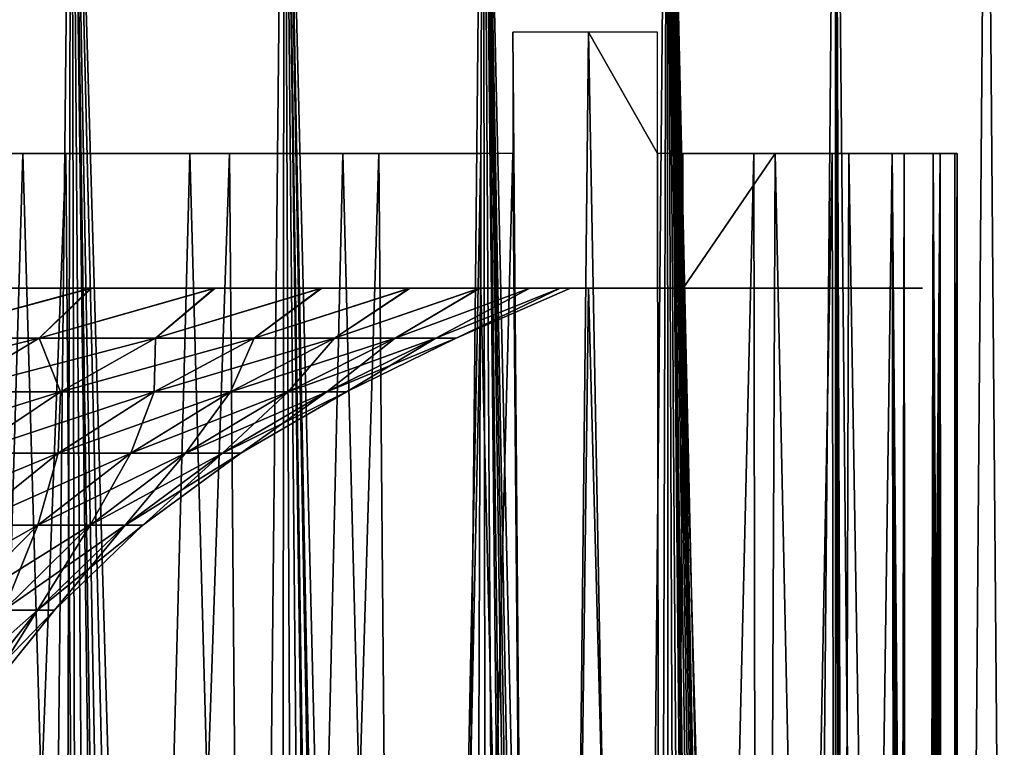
# Model space of a CAD drawing. Header units: millimetres. Extents: x -24 to 30, y -64 to 68.
# Tile 147 of 149: x 13.53 to 20.84, y 58.99 to 64.39. Entities that reach past the tile are written whole.
import ezdxf

# ---------------------------------------------------------------- set-up
doc = ezdxf.new("R2010")
doc.units = ezdxf.units.MM
doc.header["$LTSCALE"] = 52.148148
for name, color, linetype in [('1', 7, 'CONTINUOUS'), ('2', 7, 'CONTINUOUS'), ('64', 7, 'CONTINUOUS'), ('66', 7, 'CONTINUOUS'), ('7', 7, 'CONTINUOUS')]:
    doc.layers.add(name, color=color, linetype=linetype)

msp = doc.modelspace()

# ---------------------------------------------------------------- linework, layer by layer
at = {"layer": '1', "color": 253, "linetype": 'Continuous', "true_color": 0xaab4c3}
for points in [[(12.25, 68.2, -21.2176), (13.9176, 68.2, -20.1631), (13.2568, 5, -20.6035), (12.25, 68.2, -21.2176)], [(13.2568, 5, -20.6035), (13.9176, 68.2, -20.1631), (14.8484, 5, -19.4878), (13.2568, 5, -20.6035)], [(13.9176, 68.2, -20.1631), (15.4949, 68.2, -18.9778), (14.8484, 5, -19.4878), (13.9176, 68.2, -20.1631)], [(14.8484, 5, -19.4878), (15.4949, 68.2, -18.9778), (16.3464, 5, -18.2495), (14.8484, 5, -19.4878)], [(15.4949, 68.2, -18.9778), (16.9717, 68.2, -17.6695), (16.3464, 5, -18.2495), (15.4949, 68.2, -18.9778)], [(16.3464, 5, -18.2495), (16.9717, 68.2, -17.6695), (17.7416, 5, -16.8963), (16.3464, 5, -18.2495)], [(16.9717, 68.2, -17.6695), (18.3385, 68.2, -16.2465), (17.7416, 5, -16.8963), (16.9717, 68.2, -17.6695)], [(17.7416, 5, -16.8963), (18.3385, 68.2, -16.2465), (19.0252, 5, -15.4367), (17.7416, 5, -16.8963)], [(18.3385, 68.2, -16.2465), (19.5864, 68.2, -14.7182), (19.0252, 5, -15.4367), (18.3385, 68.2, -16.2465)], [(19.0252, 5, -15.4367), (19.5864, 68.2, -14.7182), (20.189, 5, -13.88), (19.0252, 5, -15.4367)], [(19.5864, 68.2, -14.7182), (20.7071, 68.2, -13.0944), (20.189, 5, -13.88), (19.5864, 68.2, -14.7182)], [(20.189, 5, -13.88), (20.7071, 68.2, -13.0944), (21.2257, 5, -12.236), (20.189, 5, -13.88)], [(20.7071, 68.2, -13.0944), (21.6937, 68.2, -11.3857), (21.2257, 5, -12.236), (20.7071, 68.2, -13.0944)]]:
    msp.add_3dface(points, dxfattribs=at)
at = {"layer": '2', "color": 253, "linetype": 'Continuous', "true_color": 0xaab4c3}
for points in [[(13.5094, 15.2379, 20.4388), (13.7704, 15.3298, 20.2639), (12.25, 68.2, 21.2176), (13.5094, 15.2379, 20.4388)], [(12.25, 68.2, 21.2176), (13.7704, 15.3298, 20.2639), (13.9176, 68.2, 20.1631), (12.25, 68.2, 21.2176)], [(13.7704, 15.3298, 20.2639), (14.0397, 15.4069, 20.0782), (13.9176, 68.2, 20.1631), (13.7704, 15.3298, 20.2639)], [(14.8908, 15.5406, 19.4554), (15.186, 15.55, 19.2259), (13.9176, 68.2, 20.1631), (14.8908, 15.5406, 19.4554)], [(15.186, 15.55, 19.2259), (15.454, 15.5423, 19.0112), (13.9176, 68.2, 20.1631), (15.186, 15.55, 19.2259)], [(14.6008, 15.5131, 19.674), (14.8908, 15.5406, 19.4554), (13.9176, 68.2, 20.1631), (14.6008, 15.5131, 19.674)], [(14.3168, 15.4683, 19.8816), (14.6008, 15.5131, 19.674), (13.9176, 68.2, 20.1631), (14.3168, 15.4683, 19.8816)], [(14.0397, 15.4069, 20.0782), (14.3168, 15.4683, 19.8816), (13.9176, 68.2, 20.1631), (14.0397, 15.4069, 20.0782)], [(13.9176, 68.2, 20.1631), (15.454, 15.5423, 19.0112), (15.4949, 68.2, 18.9778), (13.9176, 68.2, 20.1631)], [(15.454, 15.5423, 19.0112), (15.7229, 15.519, 18.7894), (15.4949, 68.2, 18.9778), (15.454, 15.5423, 19.0112)], [(16.5258, 15.3533, 18.0872), (16.7879, 15.266, 17.8442), (15.4949, 68.2, 18.9778), (16.5258, 15.3533, 18.0872)], [(15.4949, 68.2, 18.9778), (16.7879, 15.266, 17.8442), (16.9717, 68.2, 17.6695), (15.4949, 68.2, 18.9778)], [(16.4575, 15.3732, 18.1494), (16.5258, 15.3533, 18.0872), (15.4949, 68.2, 18.9778), (16.4575, 15.3732, 18.1494)], [(16.2599, 15.4246, 18.3267), (16.4575, 15.3732, 18.1494), (15.4949, 68.2, 18.9778), (16.2599, 15.4246, 18.3267)], [(15.9918, 15.4798, 18.5611), (16.2599, 15.4246, 18.3267), (15.4949, 68.2, 18.9778), (15.9918, 15.4798, 18.5611)], [(15.7229, 15.519, 18.7894), (15.9918, 15.4798, 18.5611), (15.4949, 68.2, 18.9778), (15.7229, 15.519, 18.7894)], [(16.7879, 15.266, 17.8442), (17.0444, 15.1633, 17.5994), (16.9717, 68.2, 17.6695), (16.7879, 15.266, 17.8442)], [(17.9791, 14.6182, 16.6434), (18.1829, 14.4553, 16.4204), (16.9717, 68.2, 17.6695), (17.9791, 14.6182, 16.6434)], [(16.9717, 68.2, 17.6695), (18.1829, 14.4553, 16.4204), (18.3385, 68.2, 16.2465), (16.9717, 68.2, 17.6695)], [(17.8657, 14.7008, 16.765), (17.9791, 14.6182, 16.6434), (16.9717, 68.2, 17.6695), (17.8657, 14.7008, 16.765)], [(17.7622, 14.7719, 16.8747), (17.8657, 14.7008, 16.765), (16.9717, 68.2, 17.6695), (17.7622, 14.7719, 16.8747)], [(17.5333, 14.9149, 17.1124), (17.7622, 14.7719, 16.8747), (16.9717, 68.2, 17.6695), (17.5333, 14.9149, 17.1124)], [(17.2935, 15.0458, 17.3547), (17.5333, 14.9149, 17.1124), (16.9717, 68.2, 17.6695), (17.2935, 15.0458, 17.3547)], [(17.0444, 15.1633, 17.5994), (17.2935, 15.0458, 17.3547), (16.9717, 68.2, 17.6695), (17.0444, 15.1633, 17.5994)], [(18.1829, 14.4553, 16.4204), (18.3729, 14.2853, 16.2076), (18.3385, 68.2, 16.2465), (18.1829, 14.4553, 16.4204)], [(19.4651, 12.6844, 14.8782), (19.5857, 12.3475, 14.7191), (18.3385, 68.2, 16.2465), (19.4651, 12.6844, 14.8782)], [(18.3385, 68.2, 16.2465), (19.5857, 12.3475, 14.7191), (19.5864, 68.2, 14.7182), (18.3385, 68.2, 16.2465)], [(19.3913, 12.8569, 14.9742), (19.4651, 12.6844, 14.8782), (18.3385, 68.2, 16.2465), (19.3913, 12.8569, 14.9742)], [(19.3075, 13.0319, 15.0821), (19.3913, 12.8569, 14.9742), (18.3385, 68.2, 16.2465), (19.3075, 13.0319, 15.0821)], [(19.2129, 13.2092, 15.2024), (19.3075, 13.0319, 15.0821), (18.3385, 68.2, 16.2465), (19.2129, 13.2092, 15.2024)], [(19.1066, 13.3886, 15.3358), (19.2129, 13.2092, 15.2024), (18.3385, 68.2, 16.2465), (19.1066, 13.3886, 15.3358)], [(18.9877, 13.5692, 15.4828), (19.1066, 13.3886, 15.3358), (18.3385, 68.2, 16.2465), (18.9877, 13.5692, 15.4828)], [(18.9705, 13.5939, 15.5039), (18.9877, 13.5692, 15.4828), (18.3385, 68.2, 16.2465), (18.9705, 13.5939, 15.5039)], [(18.8555, 13.7503, 15.6435), (18.9705, 13.5939, 15.5039), (18.3385, 68.2, 16.2465), (18.8555, 13.7503, 15.6435)], [(18.7093, 13.931, 15.8181), (18.8555, 13.7503, 15.6435), (18.3385, 68.2, 16.2465), (18.7093, 13.931, 15.8181)], [(18.5484, 14.1099, 16.0064), (18.7093, 13.931, 15.8181), (18.3385, 68.2, 16.2465), (18.5484, 14.1099, 16.0064)], [(18.3729, 14.2853, 16.2076), (18.5484, 14.1099, 16.0064), (18.3385, 68.2, 16.2465), (18.3729, 14.2853, 16.2076)], [(19.5857, 12.3475, 14.7191), (19.675, 12.0206, 14.5995), (19.5864, 68.2, 14.7182), (19.5857, 12.3475, 14.7191)], [(19.7756, 11.3877, 14.4629), (19.7917, 11.0756, 14.4408), (19.5864, 68.2, 14.7182), (19.7756, 11.3877, 14.4629)], [(19.7917, 11.0756, 14.4408), (20.189, 5, 13.88), (19.5864, 68.2, 14.7182), (19.7917, 11.0756, 14.4408)], [(19.7372, 11.7017, 14.5152), (19.7756, 11.3877, 14.4629), (19.5864, 68.2, 14.7182), (19.7372, 11.7017, 14.5152)], [(19.675, 12.0206, 14.5995), (19.7372, 11.7017, 14.5152), (19.5864, 68.2, 14.7182), (19.675, 12.0206, 14.5995)], [(19.5864, 68.2, 14.7182), (20.189, 5, 13.88), (20.7071, 68.2, 13.0944), (19.5864, 68.2, 14.7182)], [(20.189, 5, 13.88), (21.2257, 5, 12.236), (20.7071, 68.2, 13.0944), (20.189, 5, 13.88)], [(20.7071, 68.2, 13.0944), (21.2257, 5, 12.236), (21.6937, 68.2, 11.3857), (20.7071, 68.2, 13.0944)]]:
    msp.add_3dface(points, dxfattribs=at)
at = {"layer": '64', "linetype": 'Continuous'}
for points in [[(12.6905, 62.0306, 10.9964), (13.6783, 62.0306, 9.7403), (14.0677, 62.4, 10.6081), (12.6905, 62.0306, 10.9964)], [(13.0314, 62.4, 11.8582), (12.6905, 62.0306, 10.9964), (14.0677, 62.4, 10.6081), (13.0314, 62.4, 11.8582)], [(13.6783, 62.0306, -9.7403), (12.6905, 62.0306, -10.9964), (14.0596, 62.4, -10.6188), (13.6783, 62.0306, -9.7403)], [(14.0596, 62.4, -10.6188), (12.6905, 62.0306, -10.9964), (13.021, 62.4, -11.8696), (14.0596, 62.4, -10.6188)], [(13.6783, 62.0306, 9.7403), (14.5422, 62.0306, 8.396), (14.9848, 62.4, 9.2677), (13.6783, 62.0306, 9.7403)], [(14.0677, 62.4, 10.6081), (13.6783, 62.0306, 9.7403), (14.9848, 62.4, 9.2677), (14.0677, 62.4, 10.6081)], [(14.5422, 62.0306, -8.396), (13.6783, 62.0306, -9.7403), (14.9784, 62.4, -9.2781), (14.5422, 62.0306, -8.396)], [(14.9784, 62.4, -9.2781), (13.6783, 62.0306, -9.7403), (14.0596, 62.4, -10.6188), (14.9784, 62.4, -9.2781)], [(14.5422, 62.0306, 8.396), (15.2745, 62.0306, 6.9756), (15.7755, 62.4, 7.8465), (14.5422, 62.0306, 8.396)], [(14.9848, 62.4, 9.2677), (14.5422, 62.0306, 8.396), (15.7755, 62.4, 7.8465), (14.9848, 62.4, 9.2677)], [(15.2745, 62.0306, -6.9756), (14.5422, 62.0306, -8.396), (15.7702, 62.4, -7.8572), (15.2745, 62.0306, -6.9756)], [(15.7702, 62.4, -7.8572), (14.5422, 62.0306, -8.396), (14.9784, 62.4, -9.2781), (15.7702, 62.4, -7.8572)], [(15.2745, 62.0306, 6.9756), (15.8684, 62.0306, 5.4921), (16.431, 62.4, 6.3603), (15.2745, 62.0306, 6.9756)], [(15.7755, 62.4, 7.8465), (15.2745, 62.0306, 6.9756), (16.431, 62.4, 6.3603), (15.7755, 62.4, 7.8465)], [(15.8684, 62.0306, -5.4921), (15.2745, 62.0306, -6.9756), (16.4267, 62.4, -6.3712), (15.8684, 62.0306, -5.4921)], [(16.4267, 62.4, -6.3712), (15.2745, 62.0306, -6.9756), (15.7702, 62.4, -7.8572), (16.4267, 62.4, -6.3712)], [(15.8684, 62.0306, 5.4921), (16.3186, 62.0306, 3.9588), (16.9475, 62.4, 4.8183), (15.8684, 62.0306, 5.4921)], [(16.431, 62.4, 6.3603), (15.8684, 62.0306, 5.4921), (16.9475, 62.4, 4.8183), (16.431, 62.4, 6.3603)], [(16.3186, 62.0306, -3.9588), (15.8684, 62.0306, -5.4921), (16.9444, 62.4, -4.8292), (16.3186, 62.0306, -3.9588)], [(16.9444, 62.4, -4.8292), (15.8684, 62.0306, -5.4921), (16.4267, 62.4, -6.3712), (16.9444, 62.4, -4.8292)], [(16.3186, 62.0306, 3.9588), (16.621, 62.0306, 2.3897), (17.3199, 62.4, 3.233), (16.3186, 62.0306, 3.9588)], [(16.9475, 62.4, 4.8183), (16.3186, 62.0306, 3.9588), (17.3199, 62.4, 3.233), (16.9475, 62.4, 4.8183)], [(16.621, 62.0306, -2.3897), (16.3186, 62.0306, -3.9588), (17.3179, 62.4, -3.2434), (16.621, 62.0306, -2.3897)], [(17.3179, 62.4, -3.2434), (16.3186, 62.0306, -3.9588), (16.9444, 62.4, -4.8292), (17.3179, 62.4, -3.2434)], [(16.621, 62.0306, 2.3897), (16.7729, 62.0306, 0.799), (17.5442, 62.4, 1.6221), (16.621, 62.0306, 2.3897)], [(17.3199, 62.4, 3.233), (16.621, 62.0306, 2.3897), (17.5442, 62.4, 1.6221), (17.3199, 62.4, 3.233)], [(16.7729, 62.0306, -0.799), (16.621, 62.0306, -2.3897), (17.5433, 62.4, -1.6321), (16.7729, 62.0306, -0.799)], [(17.5433, 62.4, -1.6321), (16.621, 62.0306, -2.3897), (17.3179, 62.4, -3.2434), (17.5433, 62.4, -1.6321)], [(16.7729, 62.0306, 0.799), (16.7729, 62.0306, -0.799), (17.6192, 62.4, -0.0048), (16.7729, 62.0306, 0.799)], [(17.5442, 62.4, 1.6221), (16.7729, 62.0306, 0.799), (17.6192, 62.4, -0.0048), (17.5442, 62.4, 1.6221)], [(17.6192, 62.4, -0.0048), (16.7729, 62.0306, -0.799), (17.5433, 62.4, -1.6321), (17.6192, 62.4, -0.0048)], [(13.0135, 61.6315, -9.2668), (12.0737, 61.6315, -10.4619), (13.6783, 62.0306, -9.7403), (13.0135, 61.6315, -9.2668)], [(13.6783, 62.0306, -9.7403), (12.0737, 61.6315, -10.4619), (12.6905, 62.0306, -10.9964), (13.6783, 62.0306, -9.7403)], [(12.6905, 62.0306, 10.9964), (13.0135, 61.6315, 9.2668), (13.6783, 62.0306, 9.7403), (12.6905, 62.0306, 10.9964)], [(13.0135, 61.6315, 9.2668), (13.8354, 61.6315, 7.9879), (13.6783, 62.0306, 9.7403), (13.0135, 61.6315, 9.2668)], [(13.8354, 61.6315, -7.9879), (13.0135, 61.6315, -9.2668), (14.5422, 62.0306, -8.396), (13.8354, 61.6315, -7.9879)], [(14.5422, 62.0306, -8.396), (13.0135, 61.6315, -9.2668), (13.6783, 62.0306, -9.7403), (14.5422, 62.0306, -8.396)], [(13.6783, 62.0306, 9.7403), (13.8354, 61.6315, 7.9879), (14.5422, 62.0306, 8.396), (13.6783, 62.0306, 9.7403)], [(13.8354, 61.6315, 7.9879), (14.5321, 61.6315, 6.6366), (14.5422, 62.0306, 8.396), (13.8354, 61.6315, 7.9879)], [(14.5321, 61.6315, -6.6366), (13.8354, 61.6315, -7.9879), (15.2745, 62.0306, -6.9756), (14.5321, 61.6315, -6.6366)], [(15.2745, 62.0306, -6.9756), (13.8354, 61.6315, -7.9879), (14.5422, 62.0306, -8.396), (15.2745, 62.0306, -6.9756)], [(14.5321, 61.6315, 6.6366), (15.0971, 61.6315, 5.2252), (15.2745, 62.0306, 6.9756), (14.5321, 61.6315, 6.6366)], [(14.5422, 62.0306, 8.396), (14.5321, 61.6315, 6.6366), (15.2745, 62.0306, 6.9756), (14.5422, 62.0306, 8.396)], [(15.0971, 61.6315, -5.2252), (14.5321, 61.6315, -6.6366), (15.8684, 62.0306, -5.4921), (15.0971, 61.6315, -5.2252)], [(15.8684, 62.0306, -5.4921), (14.5321, 61.6315, -6.6366), (15.2745, 62.0306, -6.9756), (15.8684, 62.0306, -5.4921)], [(15.0971, 61.6315, 5.2252), (15.5254, 61.6315, 3.7664), (15.8684, 62.0306, 5.4921), (15.0971, 61.6315, 5.2252)], [(15.2745, 62.0306, 6.9756), (15.0971, 61.6315, 5.2252), (15.8684, 62.0306, 5.4921), (15.2745, 62.0306, 6.9756)], [(15.5254, 61.6315, -3.7664), (15.0971, 61.6315, -5.2252), (16.3186, 62.0306, -3.9588), (15.5254, 61.6315, -3.7664)], [(16.3186, 62.0306, -3.9588), (15.0971, 61.6315, -5.2252), (15.8684, 62.0306, -5.4921), (16.3186, 62.0306, -3.9588)], [(15.5254, 61.6315, 3.7664), (15.8131, 61.6315, 2.2736), (16.3186, 62.0306, 3.9588), (15.5254, 61.6315, 3.7664)], [(15.8684, 62.0306, 5.4921), (15.5254, 61.6315, 3.7664), (16.3186, 62.0306, 3.9588), (15.8684, 62.0306, 5.4921)], [(15.8131, 61.6315, -2.2736), (15.5254, 61.6315, -3.7664), (16.621, 62.0306, -2.3897), (15.8131, 61.6315, -2.2736)], [(16.621, 62.0306, -2.3897), (15.5254, 61.6315, -3.7664), (16.3186, 62.0306, -3.9588), (16.621, 62.0306, -2.3897)], [(15.8131, 61.6315, 2.2736), (15.9577, 61.6315, 0.7602), (16.621, 62.0306, 2.3897), (15.8131, 61.6315, 2.2736)], [(16.3186, 62.0306, 3.9588), (15.8131, 61.6315, 2.2736), (16.621, 62.0306, 2.3897), (16.3186, 62.0306, 3.9588)], [(15.9577, 61.6315, -0.7602), (15.8131, 61.6315, -2.2736), (16.7729, 62.0306, -0.799), (15.9577, 61.6315, -0.7602)], [(16.7729, 62.0306, -0.799), (15.8131, 61.6315, -2.2736), (16.621, 62.0306, -2.3897), (16.7729, 62.0306, -0.799)], [(15.9577, 61.6315, 0.7602), (15.9577, 61.6315, -0.7602), (16.7729, 62.0306, 0.799), (15.9577, 61.6315, 0.7602)], [(16.621, 62.0306, 2.3897), (15.9577, 61.6315, 0.7602), (16.7729, 62.0306, 0.799), (16.621, 62.0306, 2.3897)], [(16.7729, 62.0306, 0.799), (15.9577, 61.6315, -0.7602), (16.7729, 62.0306, -0.799), (16.7729, 62.0306, 0.799)], [(13.1572, 61.1775, -7.5963), (12.3755, 61.1775, -8.8126), (13.8354, 61.6315, -7.9879), (13.1572, 61.1775, -7.5963)], [(13.8354, 61.6315, -7.9879), (12.3755, 61.1775, -8.8126), (13.0135, 61.6315, -9.2668), (13.8354, 61.6315, -7.9879)], [(13.0135, 61.6315, 9.2668), (13.1572, 61.1775, 7.5963), (13.8354, 61.6315, 7.9879), (13.0135, 61.6315, 9.2668)], [(13.1572, 61.1775, 7.5963), (13.8196, 61.1775, 6.3112), (13.8354, 61.6315, 7.9879), (13.1572, 61.1775, 7.5963)], [(13.8196, 61.1775, -6.3112), (13.1572, 61.1775, -7.5963), (14.5321, 61.6315, -6.6366), (13.8196, 61.1775, -6.3112)], [(14.5321, 61.6315, -6.6366), (13.1572, 61.1775, -7.5963), (13.8354, 61.6315, -7.9879), (14.5321, 61.6315, -6.6366)], [(13.8196, 61.1775, 6.3112), (14.357, 61.1775, 4.969), (14.5321, 61.6315, 6.6366), (13.8196, 61.1775, 6.3112)], [(13.8354, 61.6315, 7.9879), (13.8196, 61.1775, 6.3112), (14.5321, 61.6315, 6.6366), (13.8354, 61.6315, 7.9879)], [(14.357, 61.1775, -4.969), (13.8196, 61.1775, -6.3112), (15.0971, 61.6315, -5.2252), (14.357, 61.1775, -4.969)], [(15.0971, 61.6315, -5.2252), (13.8196, 61.1775, -6.3112), (14.5321, 61.6315, -6.6366), (15.0971, 61.6315, -5.2252)], [(14.357, 61.1775, 4.969), (14.7643, 61.1775, 3.5818), (15.0971, 61.6315, 5.2252), (14.357, 61.1775, 4.969)], [(14.5321, 61.6315, 6.6366), (14.357, 61.1775, 4.969), (15.0971, 61.6315, 5.2252), (14.5321, 61.6315, 6.6366)], [(14.7643, 61.1775, -3.5818), (14.357, 61.1775, -4.969), (15.5254, 61.6315, -3.7664), (14.7643, 61.1775, -3.5818)], [(15.5254, 61.6315, -3.7664), (14.357, 61.1775, -4.969), (15.0971, 61.6315, -5.2252), (15.5254, 61.6315, -3.7664)], [(14.7643, 61.1775, 3.5818), (15.0379, 61.1775, 2.1621), (15.5254, 61.6315, 3.7664), (14.7643, 61.1775, 3.5818)], [(15.0971, 61.6315, 5.2252), (14.7643, 61.1775, 3.5818), (15.5254, 61.6315, 3.7664), (15.0971, 61.6315, 5.2252)], [(15.0379, 61.1775, -2.1621), (14.7643, 61.1775, -3.5818), (15.8131, 61.6315, -2.2736), (15.0379, 61.1775, -2.1621)], [(15.8131, 61.6315, -2.2736), (14.7643, 61.1775, -3.5818), (15.5254, 61.6315, -3.7664), (15.8131, 61.6315, -2.2736)], [(15.0379, 61.1775, 2.1621), (15.1754, 61.1775, 0.7229), (15.8131, 61.6315, 2.2736), (15.0379, 61.1775, 2.1621)], [(15.5254, 61.6315, 3.7664), (15.0379, 61.1775, 2.1621), (15.8131, 61.6315, 2.2736), (15.5254, 61.6315, 3.7664)], [(15.1754, 61.1775, -0.7229), (15.0379, 61.1775, -2.1621), (15.9577, 61.6315, -0.7602), (15.1754, 61.1775, -0.7229)], [(15.9577, 61.6315, -0.7602), (15.0379, 61.1775, -2.1621), (15.8131, 61.6315, -2.2736), (15.9577, 61.6315, -0.7602)], [(15.1754, 61.1775, 0.7229), (15.1754, 61.1775, -0.7229), (15.9577, 61.6315, 0.7602), (15.1754, 61.1775, 0.7229)], [(15.8131, 61.6315, 2.2736), (15.1754, 61.1775, 0.7229), (15.9577, 61.6315, 0.7602), (15.8131, 61.6315, 2.2736)], [(15.9577, 61.6315, 0.7602), (15.1754, 61.1775, -0.7229), (15.9577, 61.6315, -0.7602), (15.9577, 61.6315, 0.7602)], [(13.1563, 60.6431, -6.0083), (12.5256, 60.6431, -7.2317), (13.8196, 61.1775, -6.3112), (13.1563, 60.6431, -6.0083)], [(13.8196, 61.1775, -6.3112), (12.5256, 60.6431, -7.2317), (13.1572, 61.1775, -7.5963), (13.8196, 61.1775, -6.3112)], [(13.1563, 60.6431, 6.0083), (13.6679, 60.6431, 4.7305), (13.8196, 61.1775, 6.3112), (13.1563, 60.6431, 6.0083)], [(13.1572, 61.1775, 7.5963), (13.1563, 60.6431, 6.0083), (13.8196, 61.1775, 6.3112), (13.1572, 61.1775, 7.5963)], [(13.6679, 60.6431, -4.7305), (13.1563, 60.6431, -6.0083), (14.357, 61.1775, -4.969), (13.6679, 60.6431, -4.7305)], [(14.357, 61.1775, -4.969), (13.1563, 60.6431, -6.0083), (13.8196, 61.1775, -6.3112), (14.357, 61.1775, -4.969)], [(13.6679, 60.6431, 4.7305), (14.0556, 60.6431, 3.4099), (14.357, 61.1775, 4.969), (13.6679, 60.6431, 4.7305)], [(13.8196, 61.1775, 6.3112), (13.6679, 60.6431, 4.7305), (14.357, 61.1775, 4.969), (13.8196, 61.1775, 6.3112)], [(14.0556, 60.6431, -3.4099), (13.6679, 60.6431, -4.7305), (14.7643, 61.1775, -3.5818), (14.0556, 60.6431, -3.4099)], [(14.7643, 61.1775, -3.5818), (13.6679, 60.6431, -4.7305), (14.357, 61.1775, -4.969), (14.7643, 61.1775, -3.5818)], [(14.0556, 60.6431, 3.4099), (14.3161, 60.6431, 2.0583), (14.7643, 61.1775, 3.5818), (14.0556, 60.6431, 3.4099)], [(14.357, 61.1775, 4.969), (14.0556, 60.6431, 3.4099), (14.7643, 61.1775, 3.5818), (14.357, 61.1775, 4.969)], [(14.3161, 60.6431, -2.0583), (14.0556, 60.6431, -3.4099), (15.0379, 61.1775, -2.1621), (14.3161, 60.6431, -2.0583)], [(15.0379, 61.1775, -2.1621), (14.0556, 60.6431, -3.4099), (14.7643, 61.1775, -3.5818), (15.0379, 61.1775, -2.1621)], [(14.3161, 60.6431, 2.0583), (14.447, 60.6431, 0.6882), (15.0379, 61.1775, 2.1621), (14.3161, 60.6431, 2.0583)], [(14.7643, 61.1775, 3.5818), (14.3161, 60.6431, 2.0583), (15.0379, 61.1775, 2.1621), (14.7643, 61.1775, 3.5818)], [(14.447, 60.6431, -0.6882), (14.3161, 60.6431, -2.0583), (15.1754, 61.1775, -0.7229), (14.447, 60.6431, -0.6882)], [(15.1754, 61.1775, -0.7229), (14.3161, 60.6431, -2.0583), (15.0379, 61.1775, -2.1621), (15.1754, 61.1775, -0.7229)], [(14.447, 60.6431, 0.6882), (14.447, 60.6431, -0.6882), (15.1754, 61.1775, 0.7229), (14.447, 60.6431, 0.6882)], [(15.0379, 61.1775, 2.1621), (14.447, 60.6431, 0.6882), (15.1754, 61.1775, 0.7229), (15.0379, 61.1775, 2.1621)], [(15.1754, 61.1775, 0.7229), (14.447, 60.6431, -0.6882), (15.1754, 61.1775, -0.7229), (15.1754, 61.1775, 0.7229)], [(13.0469, 60.0121, -4.5156), (12.5586, 60.0121, -5.7353), (13.6679, 60.6431, -4.7305), (13.0469, 60.0121, -4.5156)], [(13.6679, 60.6431, -4.7305), (12.5586, 60.0121, -5.7353), (13.1563, 60.6431, -6.0083), (13.6679, 60.6431, -4.7305)], [(13.0469, 60.0121, 4.5156), (13.4171, 60.0121, 3.2549), (13.6679, 60.6431, 4.7305), (13.0469, 60.0121, 4.5156)], [(13.1563, 60.6431, 6.0083), (13.0469, 60.0121, 4.5156), (13.6679, 60.6431, 4.7305), (13.1563, 60.6431, 6.0083)], [(13.4171, 60.0121, -3.2549), (13.0469, 60.0121, -4.5156), (14.0556, 60.6431, -3.4099), (13.4171, 60.0121, -3.2549)], [(14.0556, 60.6431, -3.4099), (13.0469, 60.0121, -4.5156), (13.6679, 60.6431, -4.7305), (14.0556, 60.6431, -3.4099)], [(13.4171, 60.0121, 3.2549), (13.6657, 60.0121, 1.9648), (14.0556, 60.6431, 3.4099), (13.4171, 60.0121, 3.2549)], [(13.6679, 60.6431, 4.7305), (13.4171, 60.0121, 3.2549), (14.0556, 60.6431, 3.4099), (13.6679, 60.6431, 4.7305)], [(13.6657, 60.0121, -1.9648), (13.4171, 60.0121, -3.2549), (14.3161, 60.6431, -2.0583), (13.6657, 60.0121, -1.9648)], [(14.3161, 60.6431, -2.0583), (13.4171, 60.0121, -3.2549), (14.0556, 60.6431, -3.4099), (14.3161, 60.6431, -2.0583)], [(13.6657, 60.0121, 1.9648), (13.7906, 60.0121, 0.6569), (14.3161, 60.6431, 2.0583), (13.6657, 60.0121, 1.9648)], [(14.0556, 60.6431, 3.4099), (13.6657, 60.0121, 1.9648), (14.3161, 60.6431, 2.0583), (14.0556, 60.6431, 3.4099)], [(13.7906, 60.0121, -0.6569), (13.6657, 60.0121, -1.9648), (14.447, 60.6431, -0.6882), (13.7906, 60.0121, -0.6569)], [(14.447, 60.6431, -0.6882), (13.6657, 60.0121, -1.9648), (14.3161, 60.6431, -2.0583), (14.447, 60.6431, -0.6882)], [(13.7906, 60.0121, 0.6569), (13.7906, 60.0121, -0.6569), (14.447, 60.6431, 0.6882), (13.7906, 60.0121, 0.6569)], [(14.3161, 60.6431, 2.0583), (13.7906, 60.0121, 0.6569), (14.447, 60.6431, 0.6882), (14.3161, 60.6431, 2.0583)], [(14.447, 60.6431, 0.6882), (13.7906, 60.0121, -0.6569), (14.447, 60.6431, -0.6882), (14.447, 60.6431, 0.6882)], [(13.0962, 59.2961, -1.883), (12.858, 59.2961, -3.1193), (13.6657, 60.0121, -1.9648), (13.0962, 59.2961, -1.883)], [(13.6657, 60.0121, -1.9648), (12.858, 59.2961, -3.1193), (13.4171, 60.0121, -3.2549), (13.6657, 60.0121, -1.9648)], [(13.0962, 59.2961, 1.883), (13.2159, 59.2961, 0.6296), (13.6657, 60.0121, 1.9648), (13.0962, 59.2961, 1.883)], [(13.4171, 60.0121, 3.2549), (13.0962, 59.2961, 1.883), (13.6657, 60.0121, 1.9648), (13.4171, 60.0121, 3.2549)], [(13.2159, 59.2961, -0.6296), (13.0962, 59.2961, -1.883), (13.7906, 60.0121, -0.6569), (13.2159, 59.2961, -0.6296)], [(13.7906, 60.0121, -0.6569), (13.0962, 59.2961, -1.883), (13.6657, 60.0121, -1.9648), (13.7906, 60.0121, -0.6569)], [(13.2159, 59.2961, 0.6296), (13.2159, 59.2961, -0.6296), (13.7906, 60.0121, 0.6569), (13.2159, 59.2961, 0.6296)], [(13.6657, 60.0121, 1.9648), (13.2159, 59.2961, 0.6296), (13.7906, 60.0121, 0.6569), (13.6657, 60.0121, 1.9648)], [(13.7906, 60.0121, 0.6569), (13.2159, 59.2961, -0.6296), (13.7906, 60.0121, -0.6569), (13.7906, 60.0121, 0.6569)]]:
    msp.add_3dface(points, dxfattribs=at)
at = {"layer": '66', "linetype": 'Continuous'}
for points in [[(9.2755, 62.4, -14.9801), (7.8565, 62.4, -15.7706), (13.6765, 62.4, -14.9336), (9.2755, 62.4, -14.9801)], [(13.6765, 62.4, -14.9336), (7.8565, 62.4, -15.7706), (12.3261, 62.4, -16.0662), (13.6765, 62.4, -14.9336)], [(10.6169, 62.4, -14.0609), (9.2755, 62.4, -14.9801), (13.6765, 62.4, -14.9336), (10.6169, 62.4, -14.0609)], [(9.293, 62.4, 14.9692), (10.6329, 62.4, 14.0488), (13.8324, 62.4, 14.7894), (9.293, 62.4, 14.9692)], [(12.5494, 62.4, 15.8925), (9.293, 62.4, 14.9692), (13.8324, 62.4, 14.7894), (12.5494, 62.4, 15.8925)], [(11.8688, 62.4, -13.0217), (10.6169, 62.4, -14.0609), (14.9252, 62.4, -13.6857), (11.8688, 62.4, -13.0217)], [(14.9252, 62.4, -13.6857), (10.6169, 62.4, -14.0609), (13.6765, 62.4, -14.9336), (14.9252, 62.4, -13.6857)], [(10.6329, 62.4, 14.0488), (11.8823, 62.4, 13.0094), (15.0186, 62.4, 13.583), (10.6329, 62.4, 14.0488)], [(13.8324, 62.4, 14.7894), (10.6329, 62.4, 14.0488), (15.0186, 62.4, 13.583), (13.8324, 62.4, 14.7894)], [(13.021, 62.4, -11.8696), (11.8688, 62.4, -13.0217), (16.059, 62.4, -12.3355), (13.021, 62.4, -11.8696)], [(16.059, 62.4, -12.3355), (11.8688, 62.4, -13.0217), (14.9252, 62.4, -13.6857), (16.059, 62.4, -12.3355)], [(11.8823, 62.4, 13.0094), (13.0314, 62.4, 11.8582), (16.0983, 62.4, 12.2843), (11.8823, 62.4, 13.0094)], [(15.0186, 62.4, 13.583), (11.8823, 62.4, 13.0094), (16.0983, 62.4, 12.2843), (15.0186, 62.4, 13.583)], [(14.0596, 62.4, -10.6188), (13.021, 62.4, -11.8696), (17.0714, 62.4, -10.8916), (14.0596, 62.4, -10.6188)], [(17.0714, 62.4, -10.8916), (13.021, 62.4, -11.8696), (16.059, 62.4, -12.3355), (17.0714, 62.4, -10.8916)], [(13.0314, 62.4, 11.8582), (14.0677, 62.4, 10.6081), (17.0685, 62.4, 10.8964), (13.0314, 62.4, 11.8582)], [(16.0983, 62.4, 12.2843), (13.0314, 62.4, 11.8582), (17.0685, 62.4, 10.8964), (16.0983, 62.4, 12.2843)], [(14.9784, 62.4, -9.2781), (14.0596, 62.4, -10.6188), (17.9558, 62.4, -9.3622), (14.9784, 62.4, -9.2781)], [(17.9558, 62.4, -9.3622), (14.0596, 62.4, -10.6188), (17.0714, 62.4, -10.8916), (17.9558, 62.4, -9.3622)], [(14.0677, 62.4, 10.6081), (14.9848, 62.4, 9.2677), (18.7205, 62.4, 10.5732), (14.0677, 62.4, 10.6081)], [(17.0685, 62.4, 10.8964), (14.0677, 62.4, 10.6081), (18.6195, 62.4, 10.75), (17.0685, 62.4, 10.8964)], [(18.6195, 62.4, 10.75), (14.0677, 62.4, 10.6081), (18.7205, 62.4, 10.5732), (18.6195, 62.4, 10.75)], [(15.7702, 62.4, -7.8572), (14.9784, 62.4, -9.2781), (18.7029, 62.4, -7.7625), (15.7702, 62.4, -7.8572)], [(18.7029, 62.4, -7.7625), (14.9784, 62.4, -9.2781), (17.9558, 62.4, -9.3622), (18.7029, 62.4, -7.7625)], [(14.9848, 62.4, 9.2677), (15.7755, 62.4, 7.8465), (17.9686, 62.4, 9.3376), (14.9848, 62.4, 9.2677)], [(18.7205, 62.4, 10.5732), (14.9848, 62.4, 9.2677), (18.8198, 62.4, 10.3954), (18.7205, 62.4, 10.5732)], [(18.8198, 62.4, 10.3954), (14.9848, 62.4, 9.2677), (18.8625, 62.4, 10.2922), (18.8198, 62.4, 10.3954)], [(18.8625, 62.4, 10.2922), (14.9848, 62.4, 9.2677), (18.8811, 62.4, 10.1839), (18.8625, 62.4, 10.2922)], [(18.8811, 62.4, 10.1839), (14.9848, 62.4, 9.2677), (18.8757, 62.4, 10.0738), (18.8811, 62.4, 10.1839)], [(18.8757, 62.4, 10.0738), (14.9848, 62.4, 9.2677), (18.846, 62.4, 9.9672), (18.8757, 62.4, 10.0738)], [(18.846, 62.4, 9.9672), (14.9848, 62.4, 9.2677), (18.7938, 62.4, 9.8701), (18.846, 62.4, 9.9672)], [(18.7938, 62.4, 9.8701), (14.9848, 62.4, 9.2677), (18.722, 62.4, 9.787), (18.7938, 62.4, 9.8701)], [(18.722, 62.4, 9.787), (14.9848, 62.4, 9.2677), (18.6321, 62.4, 9.7207), (18.722, 62.4, 9.787)], [(18.6321, 62.4, 9.7207), (14.9848, 62.4, 9.2677), (17.9686, 62.4, 9.3376), (18.6321, 62.4, 9.7207)], [(16.4267, 62.4, -6.3712), (15.7702, 62.4, -7.8572), (18.7029, 62.4, -7.7625), (16.4267, 62.4, -6.3712)], [(15.7755, 62.4, 7.8465), (16.431, 62.4, 6.3603), (18.7152, 62.4, 7.733), (15.7755, 62.4, 7.8465)], [(17.9686, 62.4, 9.3376), (15.7755, 62.4, 7.8465), (18.7152, 62.4, 7.733), (17.9686, 62.4, 9.3376)], [(16.9444, 62.4, -4.8292), (16.4267, 62.4, -6.3712), (19.3085, 62.4, -6.1025), (16.9444, 62.4, -4.8292)], [(19.3085, 62.4, -6.1025), (16.4267, 62.4, -6.3712), (18.7029, 62.4, -7.7625), (19.3085, 62.4, -6.1025)], [(16.431, 62.4, 6.3603), (16.9475, 62.4, 4.8183), (19.3171, 62.4, 6.0754), (16.431, 62.4, 6.3603)], [(18.7152, 62.4, 7.733), (16.431, 62.4, 6.3603), (19.3171, 62.4, 6.0754), (18.7152, 62.4, 7.733)], [(17.3179, 62.4, -3.2434), (16.9444, 62.4, -4.8292), (19.7677, 62.4, -4.3927), (17.3179, 62.4, -3.2434)], [(19.7677, 62.4, -4.3927), (16.9444, 62.4, -4.8292), (19.3085, 62.4, -6.1025), (19.7677, 62.4, -4.3927)], [(16.9475, 62.4, 4.8183), (17.3199, 62.4, 3.233), (19.7732, 62.4, 4.3683), (16.9475, 62.4, 4.8183)], [(19.3171, 62.4, 6.0754), (16.9475, 62.4, 4.8183), (19.7732, 62.4, 4.3683), (19.3171, 62.4, 6.0754)], [(17.7321, 62.4, 11.2795), (17.0685, 62.4, 10.8964), (18.2577, 62.4, 11.2635), (17.7321, 62.4, 11.2795)], [(18.2577, 62.4, 11.2635), (17.0685, 62.4, 10.8964), (18.3421, 62.4, 11.1932), (18.2577, 62.4, 11.2635)], [(18.3421, 62.4, 11.1932), (17.0685, 62.4, 10.8964), (18.4102, 62.4, 11.1047), (18.3421, 62.4, 11.1932)], [(18.4102, 62.4, 11.1047), (17.0685, 62.4, 10.8964), (18.5157, 62.4, 10.9279), (18.4102, 62.4, 11.1047)], [(18.5157, 62.4, 10.9279), (17.0685, 62.4, 10.8964), (18.6195, 62.4, 10.75), (18.5157, 62.4, 10.9279)], [(17.5433, 62.4, -1.6321), (17.3179, 62.4, -3.2434), (20.0754, 62.4, -2.6519), (17.5433, 62.4, -1.6321)], [(20.0754, 62.4, -2.6519), (17.3179, 62.4, -3.2434), (19.7677, 62.4, -4.3927), (20.0754, 62.4, -2.6519)], [(17.3199, 62.4, 3.233), (17.5442, 62.4, 1.6221), (20.0784, 62.4, 2.6296), (17.3199, 62.4, 3.233)], [(19.7732, 62.4, 4.3683), (17.3199, 62.4, 3.233), (20.0784, 62.4, 2.6296), (19.7732, 62.4, 4.3683)], [(17.6192, 62.4, -0.0048), (17.5433, 62.4, -1.6321), (20.2304, 62.4, -0.8917), (17.6192, 62.4, -0.0048)], [(20.2304, 62.4, -0.8917), (17.5433, 62.4, -1.6321), (20.0754, 62.4, -2.6519), (20.2304, 62.4, -0.8917)], [(17.5442, 62.4, 1.6221), (17.6192, 62.4, -0.0048), (20.2311, 62.4, 0.8731), (17.5442, 62.4, 1.6221)], [(20.0784, 62.4, 2.6296), (17.5442, 62.4, 1.6221), (20.2311, 62.4, 0.8731), (20.0784, 62.4, 2.6296)], [(20.2311, 62.4, 0.8731), (17.6192, 62.4, -0.0048), (20.2304, 62.4, -0.8917), (20.2311, 62.4, 0.8731)], [(17.8344, 62.4, 11.3241), (17.7321, 62.4, 11.2795), (18.1597, 62.4, 11.3138), (17.8344, 62.4, 11.3241)], [(18.1597, 62.4, 11.3138), (17.7321, 62.4, 11.2795), (18.2577, 62.4, 11.2635), (18.1597, 62.4, 11.3138)], [(17.9423, 62.4, 11.3448), (17.8344, 62.4, 11.3241), (18.0525, 62.4, 11.3415), (17.9423, 62.4, 11.3448)], [(18.0525, 62.4, 11.3415), (17.8344, 62.4, 11.3241), (18.1597, 62.4, 11.3138), (18.0525, 62.4, 11.3415)]]:
    msp.add_3dface(points, dxfattribs=at)
at = {"layer": '7', "color": 253, "linetype": 'Continuous', "true_color": 0xaab4c3}
for points in [[(17.1927, 63.4, -11.1651), (17.4366, 34.7, -10.7803), (17.1927, 64.3, -11.1651), (17.1927, 63.4, -11.1651)], [(17.1927, 64.3, -11.1651), (17.4366, 34.7, -10.7803), (17.7535, 64.3, -10.25), (17.1927, 64.3, -11.1651)], [(17.4366, 34.7, -10.7803), (18.2988, 34.7, -9.2414), (17.7535, 64.3, -10.25), (17.4366, 34.7, -10.7803)], [(17.7535, 64.3, -10.25), (18.2988, 34.7, -9.2414), (18.2656, 63.4, -9.3068), (17.7535, 64.3, -10.25)], [(18.2656, 64.3, -9.3068), (17.7535, 64.3, -10.25), (18.2656, 63.4, -9.3068), (18.2656, 64.3, -9.3068)], [(13.5577, 63.4, 15.3766), (12.9011, 41, 15.9315), (12.2233, 63.4, 16.4572), (13.5577, 63.4, 15.3766)], [(12.5642, 63.4, -16.1985), (12.7745, 34.7, -16.0332), (13.8757, 63.4, -15.0903), (12.5642, 63.4, -16.1985)], [(12.7745, 34.7, -16.0332), (14.1056, 34.7, -14.8756), (13.8757, 63.4, -15.0903), (12.7745, 34.7, -16.0332)], [(14.2083, 41, 14.7775), (12.9011, 41, 15.9315), (13.5577, 63.4, 15.3766), (14.2083, 41, 14.7775)], [(14.7969, 63.4, 14.1881), (14.2083, 41, 14.7775), (13.5577, 63.4, 15.3766), (14.7969, 63.4, 14.1881)], [(13.8757, 63.4, -15.0903), (14.1056, 34.7, -14.8756), (15.0898, 63.4, -13.8762), (13.8757, 63.4, -15.0903)], [(14.1056, 34.7, -14.8756), (15.3322, 34.7, -13.6079), (15.0898, 63.4, -13.8762), (14.1056, 34.7, -14.8756)], [(15.4127, 41, 13.5166), (14.2083, 41, 14.7775), (14.7969, 63.4, 14.1881), (15.4127, 41, 13.5166)], [(15.9323, 63.4, 12.9001), (15.4127, 41, 13.5166), (14.7969, 63.4, 14.1881), (15.9323, 63.4, 12.9001)], [(15.0898, 63.4, -13.8762), (15.3322, 34.7, -13.6079), (16.1981, 63.4, -12.5647), (15.0898, 63.4, -13.8762)], [(15.3322, 34.7, -13.6079), (16.4453, 34.7, -12.2394), (16.1981, 63.4, -12.5647), (15.3322, 34.7, -13.6079)], [(16.5056, 41, 12.1579), (15.4127, 41, 13.5166), (15.9323, 63.4, 12.9001), (16.5056, 41, 12.1579)], [(16.9559, 63.4, 11.5216), (16.5056, 41, 12.1579), (15.9323, 63.4, 12.9001), (16.9559, 63.4, 11.5216)], [(16.1981, 63.4, -12.5647), (16.4453, 34.7, -12.2394), (17.1927, 63.4, -11.1651), (16.1981, 63.4, -12.5647)], [(16.4453, 34.7, -12.2394), (17.4366, 34.7, -10.7803), (17.1927, 63.4, -11.1651), (16.4453, 34.7, -12.2394)], [(16.9559, 62.4, 11.5216), (16.5056, 41, 12.1579), (16.9559, 63.4, 11.5216), (16.9559, 62.4, 11.5216)], [(18.2656, 63.4, -9.3068), (18.2988, 34.7, -9.2414), (18.9804, 63.4, -7.7456), (18.2656, 63.4, -9.3068)], [(18.2988, 34.7, -9.2414), (19.0255, 34.7, -7.6341), (18.9804, 63.4, -7.7456), (18.2988, 34.7, -9.2414)], [(19.1379, 63.4, 7.3477), (19.0406, 41, 7.5964), (18.4559, 62.4, 8.9235), (19.1379, 63.4, 7.3477)], [(18.4559, 63.4, 8.9235), (19.1379, 63.4, 7.3477), (18.4559, 62.4, 8.9235), (18.4559, 63.4, 8.9235)], [(18.9804, 63.4, -7.7456), (19.0255, 34.7, -7.6341), (19.562, 63.4, -6.1301), (18.9804, 63.4, -7.7456)], [(19.0255, 34.7, -7.6341), (19.6114, 34.7, -5.9703), (19.562, 63.4, -6.1301), (19.0255, 34.7, -7.6341)], [(19.6173, 41, 5.9508), (19.0406, 41, 7.5964), (19.1379, 63.4, 7.3477), (19.6173, 41, 5.9508)], [(19.6857, 63.4, 5.7204), (19.6173, 41, 5.9508), (19.1379, 63.4, 7.3477), (19.6857, 63.4, 5.7204)], [(19.562, 63.4, -6.1301), (19.6114, 34.7, -5.9703), (20.0064, 63.4, -4.4715), (19.562, 63.4, -6.1301)], [(19.6114, 34.7, -5.9703), (20.052, 34.7, -4.2622), (20.0064, 63.4, -4.4715), (19.6114, 34.7, -5.9703)], [(20.052, 41, 4.2622), (19.6173, 41, 5.9508), (19.6857, 63.4, 5.7204), (20.052, 41, 4.2622)], [(20.0954, 63.4, 4.053), (20.052, 41, 4.2622), (19.6857, 63.4, 5.7204), (20.0954, 63.4, 4.053)], [(20.0064, 63.4, -4.4715), (20.052, 34.7, -4.2622), (20.1149, 33.8072, -3.955), (20.0064, 63.4, -4.4715)], [(20.3104, 63.4, -2.7816), (20.0064, 63.4, -4.4715), (20.2531, 34.6687, -3.1723), (20.3104, 63.4, -2.7816)], [(20.2531, 34.6687, -3.1723), (20.0064, 63.4, -4.4715), (20.1833, 34.2614, -3.5897), (20.2531, 34.6687, -3.1723)], [(20.1833, 34.2614, -3.5897), (20.0064, 63.4, -4.4715), (20.1149, 33.8072, -3.955), (20.1833, 34.2614, -3.5897)], [(20.052, 39.2, 4.2622), (20.052, 41, 4.2622), (20.0954, 63.4, 4.053), (20.052, 39.2, 4.2622)], [(20.052, 39.2, 4.2622), (20.0954, 63.4, 4.053), (20.052, 33.3144, 4.2622), (20.052, 39.2, 4.2622)], [(20.052, 33.3144, 4.2622), (20.0954, 63.4, 4.053), (20.1149, 33.8072, 3.955), (20.052, 33.3144, 4.2622)], [(20.0954, 63.4, 4.053), (20.364, 63.4, 2.3571), (20.1149, 33.8072, 3.955), (20.0954, 63.4, 4.053)], [(20.1149, 33.8072, 3.955), (20.364, 63.4, 2.3571), (20.1833, 34.2614, 3.5897), (20.1149, 33.8072, 3.955)], [(20.1833, 34.2614, 3.5897), (20.364, 63.4, 2.3571), (20.2531, 34.6687, 3.1723), (20.1833, 34.2614, 3.5897)], [(20.3201, 35.0224, -2.7097), (20.3104, 63.4, -2.7816), (20.2531, 34.6687, -3.1723), (20.3201, 35.0224, -2.7097)], [(20.2531, 34.6687, 3.1723), (20.364, 63.4, 2.3571), (20.3201, 35.0224, 2.7097), (20.2531, 34.6687, 3.1723)], [(20.4719, 63.4, -1.0722), (20.3104, 63.4, -2.7816), (20.4687, 35.716, -1.1323), (20.4719, 63.4, -1.0722)], [(20.4687, 35.716, -1.1323), (20.3104, 63.4, -2.7816), (20.4309, 35.5492, -1.6815), (20.4687, 35.716, -1.1323)], [(20.4309, 35.5492, -1.6815), (20.3104, 63.4, -2.7816), (20.3805, 35.3172, -2.21), (20.4309, 35.5492, -1.6815)], [(20.3805, 35.3172, -2.21), (20.3104, 63.4, -2.7816), (20.3201, 35.0224, -2.7097), (20.3805, 35.3172, -2.21)], [(20.3201, 35.0224, 2.7097), (20.364, 63.4, 2.3571), (20.3805, 35.3172, 2.21), (20.3201, 35.0224, 2.7097)], [(20.364, 63.4, 2.3571), (20.4899, 63.4, 0.6447), (20.3805, 35.3172, 2.21), (20.364, 63.4, 2.3571)], [(20.3805, 35.3172, 2.21), (20.4899, 63.4, 0.6447), (20.4309, 35.5492, 1.6815), (20.3805, 35.3172, 2.21)], [(20.4309, 35.5492, 1.6815), (20.4899, 63.4, 0.6447), (20.4687, 35.716, 1.1323), (20.4309, 35.5492, 1.6815)], [(20.4921, 35.8165, -0.5695), (20.4719, 63.4, -1.0722), (20.4687, 35.716, -1.1323), (20.4921, 35.8165, -0.5695)], [(20.4687, 35.716, 1.1323), (20.4899, 63.4, 0.6447), (20.4921, 35.8165, 0.5695), (20.4687, 35.716, 1.1323)], [(20.4899, 63.4, 0.6447), (20.4719, 63.4, -1.0722), (20.4921, 35.8165, 0.5695), (20.4899, 63.4, 0.6447)], [(20.4921, 35.8165, 0.5695), (20.4719, 63.4, -1.0722), (20.5, 35.85), (20.4921, 35.8165, 0.5695)], [(20.5, 35.85), (20.4719, 63.4, -1.0722), (20.4921, 35.8165, -0.5695), (20.5, 35.85)], [(17.4791, 41, 10.7112), (16.5056, 41, 12.1579), (16.9559, 62.4, 11.5216), (17.4791, 41, 10.7112)], [(17.7535, 62.4, 10.25), (17.4791, 41, 10.7112), (16.9559, 62.4, 11.5216), (17.7535, 62.4, 10.25)], [(18.3262, 41, 9.1871), (17.4791, 41, 10.7112), (17.7535, 62.4, 10.25), (18.3262, 41, 9.1871)], [(18.4559, 62.4, 8.9235), (18.3262, 41, 9.1871), (17.7535, 62.4, 10.25), (18.4559, 62.4, 8.9235)], [(19.0406, 41, 7.5964), (18.3262, 41, 9.1871), (18.4559, 62.4, 8.9235), (19.0406, 41, 7.5964)]]:
    msp.add_3dface(points, dxfattribs=at)

doc.saveas('drawing.dxf')
